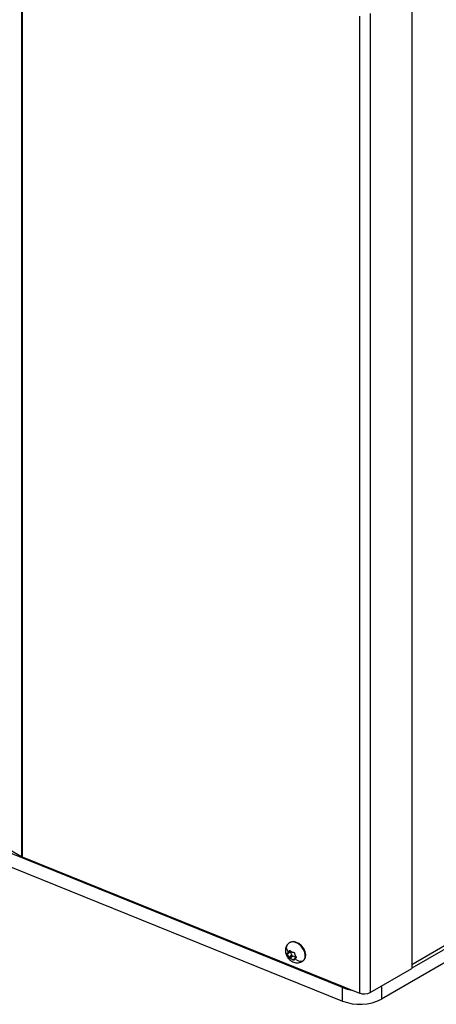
# Model space of a CAD drawing. Header units: millimetres. Extents: x 0 to 2794, y 0 to 2159.
# Tile 54 of 66: x 2202 to 2352, y 1252 to 1608. Entities that reach past the tile are written whole.
import ezdxf

# ---------------------------------------------------------------- set-up
doc = ezdxf.new("R2010")
doc.units = ezdxf.units.MM
doc.header["$LTSCALE"] = 10

msp = doc.modelspace()

# ---------------------------------------------------------------- linework, layer by layer
for p, q in [((2202.17, 1658.44), (2202.17, 1305.62)), ((2202.5, 1658.28), (2202.5, 1305.46)), ((2343.11, 1616.21), (2343.11, 1265.07)), ((2324.21, 1609.08), (2324.21, 1256.26)), ((2328.18, 1610.04), (2328.18, 1256.46)), ((2655.58, 1446.85), (2343.11, 1266.46)), ((2652.4, 1443.79), (2343.11, 1265.24)), ((2652.4, 1438.89), (2332.24, 1254.06)), ((2186.13, 1314.88), (2202.17, 1305.62)), ((2318.15, 1258.25), (2193.63, 1308.59)), ((2202.5, 1305.46), (2324.21, 1256.26)), ((2193.63, 1303.69), (2318.15, 1253.35)), ((2298.73, 1274.25), (2298.36, 1273.86)), ((2298.91, 1274.39), (2298.73, 1274.25)), ((2299.28, 1271.13), (2298.26, 1270.29)), ((2298.49, 1270.85), (2299.29, 1271.5)), ((2299.8, 1269.91), (2298.78, 1269.07)), ((2299.04, 1271.56), (2298.9, 1271.44)), ((2300.19, 1269.51), (2299.17, 1268.67)), ((2301.32, 1269), (2300.3, 1268.15)), ((2301.45, 1269.07), (2301.02, 1268.71)), ((2301.34, 1268.98), (2301.32, 1269)), ((2303.94, 1267.92), (2304.17, 1268.13)), ((2303.95, 1267.92), (2304.12, 1268.07)), ((2304.12, 1268.07), (2304.34, 1268.28)), ((2304.34, 1268.28), (2304.17, 1268.13)), ((2328.18, 1256.46), (2343.11, 1265.07)), ((2318.15, 1253.35), (2318.15, 1258.25)), ((2332.24, 1258.8), (2332.24, 1254.06))]:
    msp.add_line(p, q)
at = {"flags": 128}
for points in [[(2304.17, 1268.13), (2304.59, 1268.92), (2304.7, 1269.92), (2304.47, 1271.04), (2303.94, 1272.15), (2303.16, 1273.17), (2302.2, 1273.98), (2301.15, 1274.51), (2300.12, 1274.7), (2299.22, 1274.54), (2298.72, 1274.24)], [(2304.34, 1268.28), (2304.76, 1269.06), (2304.87, 1270.06), (2304.64, 1271.18), (2304.11, 1272.3), (2303.33, 1273.31), (2302.37, 1274.12), (2301.32, 1274.65), (2300.3, 1274.84), (2299.39, 1274.68), (2298.91, 1274.39)], [(2318.15, 1258.25), (2319.81, 1257.7), (2321.56, 1257.33)]]:
    msp.add_lwpolyline(points, dxfattribs=at)
for centre, radius, start, end in [((2203.49, 1307.93), 2.67, 240.1677, 248.141), ((2299.61, 1271.39), 0.42, 175.8489, 218.6088), ((2297.04, 1269.45), 2.8, 9.4596, 36.8207), ((2300.29, 1269.99), 0.496, 189.3919, 258.061), ((2299.83, 1267.2), 2.34, 50.2294, 81.1096), ((2325.97, 1260.78), 4.85, 248.6939, 297.0888), ((2324.4, 1269.38), 17.21, 248.6939, 297.0888)]:
    msp.add_arc(centre, radius, start, end)
for points, knots in [([(2298.36, 1273.86), (2298.3, 1273.79), (2298, 1273.5), (2297.68, 1272.8), (2297.47, 1271.86), (2297.52, 1270.98), (2297.71, 1270.22), (2298.02, 1269.49), (2298.35, 1269.04), (2298.54, 1268.78)], [0, 0, 0, 0, 0.051622, 0.227818, 0.405758, 0.578664, 0.702499, 0.828201, 1, 1, 1, 1]), ([(2298.64, 1270.99), (2298.46, 1271.23), (2298.29, 1271.51), (2298.05, 1272.09), (2297.98, 1272.4), (2297.95, 1272.98), (2298, 1273.25), (2298.2, 1273.71), (2298.35, 1273.9), (2298.52, 1274.04)], [0, 0, 0, 0, 0.25, 0.25, 0.5, 0.5, 0.75, 0.75, 1, 1, 1, 1]), ([(2298.26, 1270.29), (2298.25, 1270.31), (2298.23, 1270.35), (2298.21, 1270.41), (2298.19, 1270.47), (2298.18, 1270.52), (2298.18, 1270.58), (2298.19, 1270.63), (2298.2, 1270.67), (2298.22, 1270.69), (2298.23, 1270.7)], [0, 0, 0, 0, 0.126381, 0.250383, 0.374231, 0.500072, 0.624694, 0.750234, 0.875429, 1, 1, 1, 1]), ([(2298.23, 1270.7), (2298.23, 1270.71), (2298.25, 1270.73), (2298.27, 1270.73), (2298.28, 1270.74)], [0, 0, 0, 0, 0.500617, 1, 1, 1, 1]), ([(2298.78, 1269.07), (2298.77, 1269.1), (2298.76, 1269.17), (2298.73, 1269.26), (2298.69, 1269.38), (2298.64, 1269.51), (2298.58, 1269.67), (2298.51, 1269.82), (2298.43, 1269.98), (2298.35, 1270.13), (2298.29, 1270.24), (2298.26, 1270.29)], [0, 0, 0, 0, 0.08485, 0.167614, 0.249627, 0.375231, 0.499768, 0.624012, 0.749532, 0.872779, 1, 1, 1, 1]), ([(2298.28, 1270.74), (2298.31, 1270.75), (2298.35, 1270.76), (2298.41, 1270.8), (2298.48, 1270.84), (2298.56, 1270.9), (2298.62, 1270.96), (2298.64, 1270.99)], [0, 0, 0, 0, 0.171051, 0.336912, 0.499484, 0.751188, 1, 1, 1, 1]), ([(2298.64, 1270.99), (2298.66, 1271.01), (2298.7, 1271.06), (2298.76, 1271.14), (2298.81, 1271.23), (2298.86, 1271.33), (2298.88, 1271.4), (2298.9, 1271.44)], [0, 0, 0, 0, 0.191439, 0.38456, 0.582142, 0.786586, 1, 1, 1, 1]), ([(2298.9, 1271.44), (2298.9, 1271.46), (2298.92, 1271.49), (2298.94, 1271.51), (2298.95, 1271.52)], [0, 0, 0, 0, 0.498667, 1, 1, 1, 1]), ([(2298.95, 1271.52), (2298.96, 1271.54), (2298.98, 1271.56), (2299.02, 1271.58), (2299.07, 1271.59), (2299.13, 1271.59), (2299.22, 1271.57), (2299.28, 1271.51), (2299.31, 1271.49)], [0, 0, 0, 0, 0.126553, 0.250836, 0.374972, 0.501056, 0.749674, 1, 1, 1, 1]), ([(2299.31, 1271.49), (2299.33, 1271.46), (2299.39, 1271.41), (2299.47, 1271.34), (2299.58, 1271.27), (2299.7, 1271.19), (2299.84, 1271.12), (2299.99, 1271.06), (2300.14, 1271.02), (2300.29, 1270.98), (2300.39, 1270.98), (2300.44, 1270.97)], [0, 0, 0, 0, 0.0846963, 0.1674291, 0.2496283, 0.3752148, 0.4997698, 0.6239645, 0.7495325, 0.8725815, 1, 1, 1, 1]), ([(2300.44, 1270.97), (2300.46, 1270.97), (2300.49, 1270.97), (2300.54, 1270.96), (2300.59, 1270.94), (2300.65, 1270.9), (2300.71, 1270.85), (2300.76, 1270.79), (2300.8, 1270.72), (2300.82, 1270.64), (2300.83, 1270.59), (2300.83, 1270.57)], [0, 0, 0, 0, 0.082901, 0.166253, 0.25116, 0.376837, 0.500178, 0.62346, 0.74915, 0.875665, 1, 1, 1, 1]), ([(2300.83, 1270.57), (2300.83, 1270.53), (2300.84, 1270.46), (2300.85, 1270.35), (2300.88, 1270.23), (2300.92, 1270.09), (2300.98, 1269.93), (2301.05, 1269.78), (2301.14, 1269.63), (2301.24, 1269.49), (2301.31, 1269.4), (2301.35, 1269.35)], [0, 0, 0, 0, 0.085312, 0.16817, 0.249625, 0.375343, 0.499764, 0.62409, 0.749529, 0.873348, 1, 1, 1, 1]), ([(2298.54, 1268.78), (2298.81, 1268.49), (2299.19, 1268.09), (2299.88, 1267.64), (2300.52, 1267.35), (2301.34, 1267.15), (2302.21, 1267.15), (2303.13, 1267.37), (2303.67, 1267.73), (2303.95, 1267.92)], [0, 0, 0, 0, 0.190107, 0.268999, 0.399664, 0.535807, 0.680948, 0.830734, 1, 1, 1, 1]), ([(2299.17, 1268.67), (2299.16, 1268.67), (2299.13, 1268.68), (2299.09, 1268.7), (2299.04, 1268.72), (2298.99, 1268.76), (2298.93, 1268.82), (2298.88, 1268.88), (2298.84, 1268.94), (2298.8, 1269.01), (2298.79, 1269.05), (2298.78, 1269.07)], [0, 0, 0, 0, 0.083089, 0.166485, 0.251159, 0.376849, 0.500178, 0.623447, 0.749151, 0.875431, 1, 1, 1, 1]), ([(2300.3, 1268.15), (2300.27, 1268.18), (2300.2, 1268.22), (2300.11, 1268.28), (2299.99, 1268.34), (2299.86, 1268.41), (2299.72, 1268.48), (2299.57, 1268.54), (2299.43, 1268.59), (2299.3, 1268.64), (2299.21, 1268.66), (2299.17, 1268.67)], [0, 0, 0, 0, 0.085154, 0.167979, 0.249626, 0.375295, 0.499766, 0.624074, 0.74953, 0.873157, 1, 1, 1, 1]), ([(2300.71, 1268.2), (2300.71, 1268.19), (2300.7, 1268.17), (2300.69, 1268.14), (2300.66, 1268.11), (2300.62, 1268.09), (2300.57, 1268.08), (2300.51, 1268.08), (2300.44, 1268.09), (2300.37, 1268.12), (2300.33, 1268.14), (2300.3, 1268.15)], [0, 0, 0, 0, 0.082842, 0.16618, 0.25116, 0.376837, 0.500179, 0.623458, 0.749151, 0.875591, 1, 1, 1, 1]), ([(2300.92, 1268.61), (2300.9, 1268.59), (2300.87, 1268.55), (2300.82, 1268.49), (2300.78, 1268.41), (2300.74, 1268.31), (2300.72, 1268.24), (2300.71, 1268.2)], [0, 0, 0, 0, 0.165638, 0.331073, 0.499336, 0.744885, 1, 1, 1, 1]), ([(2301.33, 1268.9), (2301.3, 1268.89), (2301.24, 1268.86), (2301.16, 1268.82), (2301.09, 1268.77), (2301.03, 1268.72), (2300.97, 1268.67), (2300.93, 1268.63), (2300.92, 1268.61)], [0, 0, 0, 0, 0.178525, 0.350585, 0.517368, 0.680183, 0.840506, 1, 1, 1, 1]), ([(2300.92, 1268.61), (2301.15, 1268.41), (2301.43, 1268.22), (2302.02, 1267.93), (2302.34, 1267.83), (2302.96, 1267.74), (2303.26, 1267.75), (2303.77, 1267.88), (2303.99, 1267.99), (2304.17, 1268.13)], [0, 0, 0, 0, 0.25, 0.25, 0.5, 0.5, 0.75, 0.75, 1, 1, 1, 1]), ([(2301.35, 1269.35), (2301.36, 1269.34), (2301.38, 1269.31), (2301.41, 1269.27), (2301.44, 1269.22), (2301.45, 1269.16), (2301.46, 1269.09), (2301.45, 1269.03), (2301.42, 1268.98), (2301.38, 1268.93), (2301.35, 1268.91), (2301.33, 1268.9)], [0, 0, 0, 0, 0.0831628, 0.166576, 0.2511564, 0.3768556, 0.5001743, 0.6234489, 0.749147, 0.8759795, 1, 1, 1, 1])]:
    msp.add_open_spline(points, degree=3, knots=knots)

doc.saveas('drawing.dxf')
